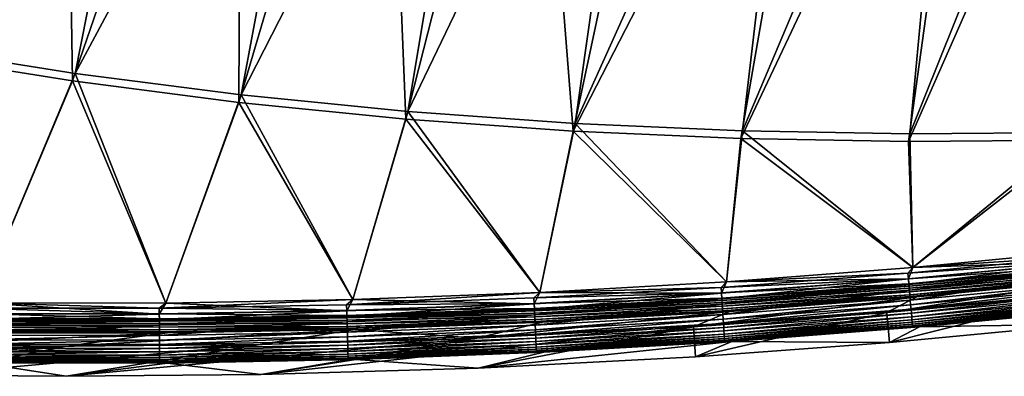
# Model space of a CAD drawing. Header units: metres. Extents: x 0 to 1400, y -1400 to 0.
# Tile 46 of 256: x 427 to 525, y -1400 to -1364. Entities that reach past the tile are written whole.
import ezdxf

# ---------------------------------------------------------------- set-up
doc = ezdxf.new("R2010")
doc.units = ezdxf.units.M

msp = doc.modelspace()

# ---------------------------------------------------------------- linework, layer by layer
at = {"layer": 'None'}
for points in [[(427.733612, -1316.643921, -29.765865), (399.551849, -1363.903687), (415.947754, -1367.000732)], [(442.43811, -1319.00061, -29.759661), (427.733612, -1316.643921, -29.765865), (415.947754, -1367.000732)], [(415.684387, -1367.740601, -3), (421.397583, -1317.011841, -32.35355), (431.363647, -1318.779419, -32.349392)], [(432.182953, -1370.358032, -3), (415.684387, -1367.740601, -3), (431.363647, -1318.779419, -32.349392)], [(432.182953, -1370.358032, -3), (431.363647, -1318.779419, -32.349392), (448.966797, -1321.414063, -32.341949)], [(442.43811, -1319.00061, -29.759661), (415.947754, -1367.000732), (432.428131, -1369.611206)], [(458.445618, -1321.077271, -29.75281), (442.43811, -1319.00061, -29.759661), (432.428131, -1369.611206)], [(448.750488, -1372.495605, -3), (432.182953, -1370.358032, -3), (448.966797, -1321.414063, -32.341949)], [(458.445618, -1321.077271, -29.75281), (432.428131, -1369.611206), (448.977356, -1371.742432)], [(448.750488, -1372.495605, -3), (448.966797, -1321.414063, -32.341949), (463.318176, -1323.110962, -32.335793)], [(474.042999, -1322.622559, -29.74605), (458.445618, -1321.077271, -29.75281), (448.977356, -1371.742432)], [(474.042999, -1322.622559, -29.74605), (448.977356, -1371.742432), (465.580536, -1373.4021)], [(489.453308, -1323.697632, -29.739298), (474.042999, -1322.622559, -29.74605), (465.580536, -1373.4021)], [(465.372162, -1374.161011, -3), (448.750488, -1372.495605, -3), (463.318176, -1323.110962, -32.335793)], [(465.372162, -1374.161011, -3), (463.318176, -1323.110962, -32.335793), (478.02832, -1324.440308, -32.329414)], [(489.453308, -1323.697632, -29.739298), (465.580536, -1373.4021), (482.223511, -1374.598389)], [(504.870239, -1324.334229, -29.732487), (489.453308, -1323.697632, -29.739298), (482.223511, -1374.598389)], [(482.033813, -1375.362671, -3), (465.372162, -1374.161011, -3), (478.02832, -1324.440308, -32.329414)], [(482.033813, -1375.362671, -3), (478.02832, -1324.440308, -32.329414), (492.681549, -1325.36145, -32.322998)], [(504.870239, -1324.334229, -29.732487), (482.223511, -1374.598389), (498.893005, -1375.339478)], [(520.357483, -1324.54187, -29.725595), (504.870239, -1324.334229, -29.732487), (498.893005, -1375.339478)], [(520.357483, -1324.54187, -29.725595), (498.893005, -1375.339478), (515.576355, -1375.634155)], [(536.147217, -1324.317627, -29.718533), (515.576355, -1375.634155), (532.26178, -1375.491089)], [(536.147217, -1324.317627, -29.718533), (520.357483, -1324.54187, -29.725595), (515.576355, -1375.634155)], [(507.469574, -1325.892212, -32.316471), (482.033813, -1375.362671, -3), (492.681549, -1325.36145, -32.322998)], [(498.722107, -1376.108643, -3), (482.033813, -1375.362671, -3), (507.469574, -1325.892212, -32.316471)], [(522.399536, -1326.030151, -32.309837), (498.722107, -1376.108643, -3), (507.469574, -1325.892212, -32.316471)], [(515.424377, -1376.407471, -3), (498.722107, -1376.108643, -3), (522.399536, -1326.030151, -32.309837)], [(532.128784, -1376.268066, -3), (515.424377, -1376.407471, -3), (537.753052, -1325.763794, -32.302982)], [(537.753052, -1325.763794, -32.302982), (515.424377, -1376.407471, -3), (522.399536, -1326.030151, -32.309837)], [(422.842499, -1392.49939, -3), (415.684387, -1367.740601, -3), (432.182953, -1370.358032, -3)], [(422.840698, -1392.49939), (432.428131, -1369.611206), (415.947754, -1367.000732)], [(422.840698, -1392.49939), (441.468323, -1392.511841), (432.428131, -1369.611206)], [(441.468323, -1392.511841), (448.977356, -1371.742432), (432.428131, -1369.611206)], [(441.470093, -1392.511841, -3), (422.842499, -1392.49939, -3), (432.182953, -1370.358032, -3)], [(441.470093, -1392.511841, -3), (432.182953, -1370.358032, -3), (448.750488, -1372.495605, -3)], [(441.468323, -1392.511841), (460.092682, -1392.162842), (448.977356, -1371.742432)], [(460.092682, -1392.162842), (465.580536, -1373.4021), (448.977356, -1371.742432)], [(460.094452, -1392.162842, -3), (441.470093, -1392.511841, -3), (448.750488, -1372.495605, -3)], [(460.094452, -1392.162842, -3), (448.750488, -1372.495605, -3), (465.372162, -1374.161011, -3)], [(460.092682, -1392.162842), (478.706757, -1391.452393), (465.580536, -1373.4021)], [(478.706757, -1391.452393), (482.223511, -1374.598389), (465.580536, -1373.4021)], [(478.708496, -1391.452271, -3), (460.094452, -1392.162842, -3), (465.372162, -1374.161011, -3)], [(478.708496, -1391.452271, -3), (465.372162, -1374.161011, -3), (482.033813, -1375.362671, -3)], [(478.706757, -1391.452393), (497.303528, -1390.380859), (482.223511, -1374.598389)], [(497.303528, -1390.380859), (498.893005, -1375.339478), (482.223511, -1374.598389)], [(497.305267, -1390.380737, -3), (478.708496, -1391.452271, -3), (482.033813, -1375.362671, -3)], [(497.305267, -1390.380737, -3), (482.033813, -1375.362671, -3), (498.722107, -1376.108643, -3)], [(497.303528, -1390.380859), (515.876038, -1388.948608), (498.893005, -1375.339478)], [(515.876038, -1388.948608), (515.576355, -1375.634155), (498.893005, -1375.339478)], [(515.576355, -1375.634155), (515.876038, -1388.948608), (532.26178, -1375.491089)], [(515.876038, -1388.948608), (534.417175, -1387.156128), (532.26178, -1375.491089)], [(515.877686, -1388.948486, -3), (497.305267, -1390.380737, -3), (498.722107, -1376.108643, -3)], [(515.877686, -1388.948486, -3), (498.722107, -1376.108643, -3), (515.424377, -1376.407471, -3)], [(532.128784, -1376.268066, -3), (515.877686, -1388.948486, -3), (515.424377, -1376.407471, -3)], [(534.418884, -1387.155884, -3), (515.877686, -1388.948486, -3), (532.128784, -1376.268066, -3)], [(534.417175, -1387.156128), (515.876038, -1388.948608), (534.014526, -1388.329346, -0.112516)], [(515.877686, -1388.948486, -3), (534.418884, -1387.155884, -3), (533.953674, -1387.754883, -3.055977)], [(515.372864, -1389.531006, -3.055977), (533.953674, -1387.754883, -3.055977), (534.011902, -1388.304565, -3.221156)], [(515.877686, -1388.948486, -3), (533.953674, -1387.754883, -3.055977), (515.372864, -1389.531006, -3.055977)], [(515.420349, -1390.081665, -3.221156), (515.372864, -1389.531006, -3.055977), (534.011902, -1388.304565, -3.221156)], [(515.420349, -1390.081665, -3.221156), (534.011902, -1388.304565, -3.221156), (534.065552, -1388.811157, -3.490045)], [(515.876038, -1388.948608), (515.422485, -1390.106567, -0.112516), (534.014526, -1388.329346, -0.112516)], [(534.014526, -1388.329346, -0.112516), (515.422485, -1390.106567, -0.112516), (515.470947, -1390.667969, -0.251606)], [(534.014526, -1388.329346, -0.112516), (515.470947, -1390.667969, -0.251606), (534.073853, -1388.889771, -0.251606)], [(515.876038, -1388.948608), (497.303528, -1390.380859), (515.422485, -1390.106567, -0.112516)], [(497.305267, -1390.380737, -3), (515.877686, -1388.948486, -3), (515.372864, -1389.531006, -3.055977)], [(515.464172, -1390.589233, -3.490045), (515.420349, -1390.081665, -3.221156), (534.065552, -1388.811157, -3.490045)], [(515.464172, -1390.589233, -3.490045), (534.065552, -1388.811157, -3.490045), (534.090027, -1389.04248, -3.660043)], [(515.484192, -1390.821045, -3.660043), (515.464172, -1390.589233, -3.490045), (534.090027, -1389.04248, -3.660043)], [(534.073853, -1388.889771, -0.251606), (515.470947, -1390.667969, -0.251606), (515.518066, -1391.213379, -0.444534)], [(534.090027, -1389.04248, -3.660043), (534.112732, -1389.256348, -3.851689), (515.484192, -1390.821045, -3.660043)], [(534.112732, -1389.256348, -3.851689), (515.502686, -1391.035278, -3.851689), (515.484192, -1390.821045, -3.660043)], [(534.112732, -1389.256348, -3.851689), (534.151611, -1389.623657, -4.292985), (515.502686, -1391.035278, -3.851689)], [(534.073853, -1388.889771, -0.251606), (515.518066, -1391.213379, -0.444534), (534.131531, -1389.434204, -0.444534)], [(497.303528, -1390.380859), (478.706757, -1391.452393), (496.799591, -1391.523071, -0.112516)], [(478.708496, -1391.452271, -3), (497.305267, -1390.380737, -3), (496.761108, -1390.946655, -3.055977)], [(496.761108, -1390.946655, -3.055977), (515.372864, -1389.531006, -3.055977), (515.420349, -1390.081665, -3.221156)], [(497.305267, -1390.380737, -3), (515.372864, -1389.531006, -3.055977), (496.761108, -1390.946655, -3.055977)], [(496.797943, -1391.498047, -3.221156), (496.761108, -1390.946655, -3.055977), (515.420349, -1390.081665, -3.221156)], [(496.797943, -1391.498047, -3.221156), (515.420349, -1390.081665, -3.221156), (515.464172, -1390.589233, -3.490045)], [(497.303528, -1390.380859), (496.799591, -1391.523071, -0.112516), (515.422485, -1390.106567, -0.112516)], [(515.422485, -1390.106567, -0.112516), (496.799591, -1391.523071, -0.112516), (496.837128, -1392.085205, -0.251606)], [(515.422485, -1390.106567, -0.112516), (496.837128, -1392.085205, -0.251606), (515.470947, -1390.667969, -0.251606)], [(532.522217, -1391.642822, -80.052361), (513.281677, -1393.449219, -80.052361), (534.844238, -1390.103027, -5.918313)], [(534.844238, -1390.103027, -5.918313), (513.281677, -1393.449219, -80.052361), (516.255981, -1391.902222, -5.918313)], [(534.151611, -1389.623657, -4.292985), (515.534424, -1391.403198, -4.292985), (515.502686, -1391.035278, -3.851689)], [(534.131531, -1389.434204, -0.444534), (515.518066, -1391.213379, -0.444534), (515.606079, -1392.233643, -0.985015)], [(534.151611, -1389.623657, -4.292985), (534.180847, -1389.899902, -4.797701), (515.534424, -1391.403198, -4.292985)], [(534.180847, -1389.899902, -4.797701), (515.558289, -1391.679932, -4.797701), (515.534424, -1391.403198, -4.292985)], [(534.180847, -1389.899902, -4.797701), (534.19928, -1390.07373, -5.347445), (515.558289, -1391.679932, -4.797701)], [(534.19928, -1390.07373, -5.347445), (515.573364, -1391.854126, -5.347445), (515.558289, -1391.679932, -4.797701)], [(534.19928, -1390.07373, -5.347445), (534.844238, -1390.103027, -5.918313), (515.573364, -1391.854126, -5.347445)], [(534.844238, -1390.103027, -5.918313), (516.255981, -1391.902222, -5.918313), (515.573364, -1391.854126, -5.347445)], [(534.131531, -1389.434204, -0.444534), (515.606079, -1392.233643, -0.985015), (534.239441, -1390.452515, -0.985015)], [(478.12619, -1392.001953, -3.055977), (496.761108, -1390.946655, -3.055977), (496.797943, -1391.498047, -3.221156)], [(478.708496, -1391.452271, -3), (496.761108, -1390.946655, -3.055977), (478.12619, -1392.001953, -3.055977)], [(496.831879, -1392.00647, -3.490045), (496.797943, -1391.498047, -3.221156), (515.464172, -1390.589233, -3.490045)], [(496.831879, -1392.00647, -3.490045), (515.464172, -1390.589233, -3.490045), (515.484192, -1390.821045, -3.660043)], [(496.847351, -1392.238525, -3.660043), (496.831879, -1392.00647, -3.490045), (515.484192, -1390.821045, -3.660043)], [(515.470947, -1390.667969, -0.251606), (496.837128, -1392.085205, -0.251606), (496.873596, -1392.63147, -0.444534)], [(515.484192, -1390.821045, -3.660043), (515.502686, -1391.035278, -3.851689), (496.847351, -1392.238525, -3.660043)], [(515.502686, -1391.035278, -3.851689), (496.861694, -1392.453125, -3.851689), (496.847351, -1392.238525, -3.660043)], [(515.502686, -1391.035278, -3.851689), (515.534424, -1391.403198, -4.292985), (496.861694, -1392.453125, -3.851689)], [(515.470947, -1390.667969, -0.251606), (496.873596, -1392.63147, -0.444534), (515.518066, -1391.213379, -0.444534)], [(515.518066, -1391.213379, -0.444534), (496.873596, -1392.63147, -0.444534), (496.941803, -1393.653198, -0.985015)], [(515.518066, -1391.213379, -0.444534), (496.941803, -1393.653198, -0.985015), (515.606079, -1392.233643, -0.985015)], [(534.239441, -1390.452515, -0.985015), (515.606079, -1392.233643, -0.985015), (515.646301, -1392.699463, -1.326719)], [(534.239441, -1390.452515, -0.985015), (515.646301, -1392.699463, -1.326719), (534.288696, -1390.91748, -1.326719)], [(534.288696, -1390.91748, -1.326719), (515.646301, -1392.699463, -1.326719), (515.683472, -1393.130127, -1.711938)], [(534.288696, -1390.91748, -1.326719), (515.683472, -1393.130127, -1.711938), (534.334229, -1391.34729, -1.711938)], [(534.334229, -1391.34729, -1.711938), (515.683472, -1393.130127, -1.711938), (515.717224, -1393.521362, -2.137379)], [(515.717224, -1393.521362, -2.137379), (534.375549, -1391.737793, -2.137379), (534.334229, -1391.34729, -1.711938)], [(441.470093, -1392.511841, -3), (460.094452, -1392.162842, -3), (440.817596, -1393.032471, -3.055977)], [(440.817596, -1393.032471, -3.055977), (460.094452, -1392.162842, -3), (459.4758, -1392.697266, -3.055977)], [(460.092682, -1392.162842), (441.468323, -1392.511841), (459.491852, -1393.274658, -0.112516)], [(460.094452, -1392.162842, -3), (478.708496, -1391.452271, -3), (459.4758, -1392.697266, -3.055977)], [(459.4758, -1392.697266, -3.055977), (478.708496, -1391.452271, -3), (478.12619, -1392.001953, -3.055977)], [(459.4758, -1392.697266, -3.055977), (478.12619, -1392.001953, -3.055977), (478.152283, -1392.554077, -3.221156)], [(460.092682, -1392.162842), (459.491852, -1393.274658, -0.112516), (478.153473, -1392.578979, -0.112516)], [(478.706757, -1391.452393), (460.092682, -1392.162842), (478.153473, -1392.578979, -0.112516)], [(478.152283, -1392.554077, -3.221156), (478.12619, -1392.001953, -3.055977), (496.797943, -1391.498047, -3.221156)], [(478.152283, -1392.554077, -3.221156), (496.797943, -1391.498047, -3.221156), (496.831879, -1392.00647, -3.490045)], [(478.176331, -1393.062988, -3.490045), (478.152283, -1392.554077, -3.221156), (496.831879, -1392.00647, -3.490045)], [(478.706757, -1391.452393), (478.153473, -1392.578979, -0.112516), (496.799591, -1391.523071, -0.112516)], [(496.799591, -1391.523071, -0.112516), (478.153473, -1392.578979, -0.112516), (478.180054, -1393.141846, -0.251606)], [(478.176331, -1393.062988, -3.490045), (496.831879, -1392.00647, -3.490045), (496.847351, -1392.238525, -3.660043)], [(478.187317, -1393.295288, -3.660043), (478.176331, -1393.062988, -3.490045), (496.847351, -1392.238525, -3.660043)], [(496.799591, -1391.523071, -0.112516), (478.180054, -1393.141846, -0.251606), (496.837128, -1392.085205, -0.251606)], [(496.837128, -1392.085205, -0.251606), (478.180054, -1393.141846, -0.251606), (478.205902, -1393.688721, -0.444534)], [(496.847351, -1392.238525, -3.660043), (496.861694, -1392.453125, -3.851689), (478.187317, -1393.295288, -3.660043)], [(496.837128, -1392.085205, -0.251606), (478.205902, -1393.688721, -0.444534), (496.873596, -1392.63147, -0.444534)], [(513.281677, -1393.449219, -80.052361), (494.018799, -1394.868896, -80.052361), (516.255981, -1391.902222, -5.918313)], [(516.255981, -1391.902222, -5.918313), (494.018799, -1394.868896, -80.052361), (497.633667, -1393.341309, -5.918313)], [(515.534424, -1391.403198, -4.292985), (496.886292, -1392.821655, -4.292985), (496.861694, -1392.453125, -3.851689)], [(515.534424, -1391.403198, -4.292985), (515.558289, -1391.679932, -4.797701), (496.886292, -1392.821655, -4.292985)], [(515.558289, -1391.679932, -4.797701), (496.904785, -1393.098755, -4.797701), (496.886292, -1392.821655, -4.292985)], [(515.558289, -1391.679932, -4.797701), (515.573364, -1391.854126, -5.347445), (496.904785, -1393.098755, -4.797701)], [(515.573364, -1391.854126, -5.347445), (496.916443, -1393.273193, -5.347445), (496.904785, -1393.098755, -4.797701)], [(515.573364, -1391.854126, -5.347445), (516.255981, -1391.902222, -5.918313), (496.916443, -1393.273193, -5.347445)], [(516.255981, -1391.902222, -5.918313), (497.633667, -1393.341309, -5.918313), (496.916443, -1393.273193, -5.347445)], [(515.606079, -1392.233643, -0.985015), (496.941803, -1393.653198, -0.985015), (496.972961, -1394.119751, -1.326719)], [(515.606079, -1392.233643, -0.985015), (496.972961, -1394.119751, -1.326719), (515.646301, -1392.699463, -1.326719)], [(513.281677, -1393.449219, -80.052361), (532.522217, -1391.642822, -80.052361), (513.532104, -1396.438232, -80)], [(532.522217, -1391.642822, -80.052361), (532.83252, -1394.626221, -80), (513.532104, -1396.438232, -80)], [(515.747314, -1393.869873, -2.598965), (534.375549, -1391.737793, -2.137379), (515.717224, -1393.521362, -2.137379)], [(534.375549, -1391.737793, -2.137379), (515.747314, -1393.869873, -2.598965), (534.412415, -1392.085693, -2.598965)], [(534.412415, -1392.085693, -2.598965), (515.747314, -1393.869873, -2.598965), (515.773438, -1394.172485, -3.09242)], [(534.412415, -1392.085693, -2.598965), (515.773438, -1394.172485, -3.09242), (534.444397, -1392.387817, -3.09242)], [(422.840698, -1392.49939), (422.152924, -1393.585571, -0.112516), (440.822418, -1393.610107, -0.112516)], [(422.153198, -1393.560547, -3.221156), (422.159332, -1393.007935, -3.055977), (440.822205, -1393.585205, -3.221156)], [(422.842499, -1392.49939, -3), (440.817596, -1393.032471, -3.055977), (422.159332, -1393.007935, -3.055977)], [(422.159332, -1393.007935, -3.055977), (440.817596, -1393.032471, -3.055977), (440.822205, -1393.585205, -3.221156)], [(441.468323, -1392.511841), (422.840698, -1392.49939), (440.822418, -1393.610107, -0.112516)], [(422.842499, -1392.49939, -3), (441.470093, -1392.511841, -3), (440.817596, -1393.032471, -3.055977)], [(440.817596, -1393.032471, -3.055977), (459.4758, -1392.697266, -3.055977), (459.49115, -1393.249634, -3.221156)], [(440.822205, -1393.585205, -3.221156), (440.817596, -1393.032471, -3.055977), (459.49115, -1393.249634, -3.221156)], [(440.822205, -1393.585205, -3.221156), (459.49115, -1393.249634, -3.221156), (459.50531, -1393.758911, -3.490045)], [(441.468323, -1392.511841), (440.822418, -1393.610107, -0.112516), (459.491852, -1393.274658, -0.112516)], [(459.491852, -1393.274658, -0.112516), (440.822418, -1393.610107, -0.112516), (440.827118, -1394.173584, -0.251606)], [(459.491852, -1393.274658, -0.112516), (440.827118, -1394.173584, -0.251606), (459.507507, -1393.837891, -0.251606)], [(459.49115, -1393.249634, -3.221156), (459.4758, -1392.697266, -3.055977), (478.152283, -1392.554077, -3.221156)], [(459.49115, -1393.249634, -3.221156), (478.152283, -1392.554077, -3.221156), (478.176331, -1393.062988, -3.490045)], [(459.50531, -1393.758911, -3.490045), (459.49115, -1393.249634, -3.221156), (478.176331, -1393.062988, -3.490045)], [(478.153473, -1392.578979, -0.112516), (459.491852, -1393.274658, -0.112516), (459.507507, -1393.837891, -0.251606)], [(459.50531, -1393.758911, -3.490045), (478.176331, -1393.062988, -3.490045), (478.187317, -1393.295288, -3.660043)], [(459.511749, -1393.991455, -3.660043), (459.50531, -1393.758911, -3.490045), (478.187317, -1393.295288, -3.660043)], [(478.153473, -1392.578979, -0.112516), (459.507507, -1393.837891, -0.251606), (478.180054, -1393.141846, -0.251606)], [(478.180054, -1393.141846, -0.251606), (459.507507, -1393.837891, -0.251606), (459.522705, -1394.385132, -0.444534)], [(478.187317, -1393.295288, -3.660043), (478.197479, -1393.510132, -3.851689), (459.511749, -1393.991455, -3.660043)], [(478.180054, -1393.141846, -0.251606), (459.522705, -1394.385132, -0.444534), (478.205902, -1393.688721, -0.444534)], [(496.861694, -1392.453125, -3.851689), (478.197479, -1393.510132, -3.851689), (478.187317, -1393.295288, -3.660043)], [(496.861694, -1392.453125, -3.851689), (496.886292, -1392.821655, -4.292985), (478.197479, -1393.510132, -3.851689)], [(496.886292, -1392.821655, -4.292985), (478.214905, -1393.879028, -4.292985), (478.197479, -1393.510132, -3.851689)], [(496.873596, -1392.63147, -0.444534), (478.205902, -1393.688721, -0.444534), (478.254242, -1394.711548, -0.985015)], [(496.886292, -1392.821655, -4.292985), (496.904785, -1393.098755, -4.797701), (478.214905, -1393.879028, -4.292985)], [(496.904785, -1393.098755, -4.797701), (478.228027, -1394.156494, -4.797701), (478.214905, -1393.879028, -4.292985)], [(496.904785, -1393.098755, -4.797701), (496.916443, -1393.273193, -5.347445), (478.228027, -1394.156494, -4.797701)], [(496.916443, -1393.273193, -5.347445), (478.236267, -1394.331055, -5.347445), (478.228027, -1394.156494, -4.797701)], [(496.916443, -1393.273193, -5.347445), (497.633667, -1393.341309, -5.918313), (478.236267, -1394.331055, -5.347445)], [(496.873596, -1392.63147, -0.444534), (478.254242, -1394.711548, -0.985015), (496.941803, -1393.653198, -0.985015)], [(515.646301, -1392.699463, -1.326719), (496.972961, -1394.119751, -1.326719), (497.00174, -1394.551025, -1.711938)], [(515.646301, -1392.699463, -1.326719), (497.00174, -1394.551025, -1.711938), (515.683472, -1393.130127, -1.711938)], [(515.683472, -1393.130127, -1.711938), (497.00174, -1394.551025, -1.711938), (497.027893, -1394.942871, -2.137379)], [(515.683472, -1393.130127, -1.711938), (497.027893, -1394.942871, -2.137379), (515.717224, -1393.521362, -2.137379)], [(534.444397, -1392.387817, -3.09242), (515.773438, -1394.172485, -3.09242), (515.795349, -1394.426025, -3.61347)], [(515.795349, -1394.426025, -3.61347), (534.471191, -1392.640869, -3.61347), (534.444397, -1392.387817, -3.09242)], [(515.812744, -1394.627686, -4.157492), (534.471191, -1392.640869, -3.61347), (515.795349, -1394.426025, -3.61347)], [(515.812744, -1394.627686, -4.157492), (534.492554, -1392.842163, -4.157492), (534.471191, -1392.640869, -3.61347)], [(515.825562, -1394.776001, -4.718482), (534.492554, -1392.842163, -4.157492), (515.812744, -1394.627686, -4.157492)], [(515.825562, -1394.776001, -4.718482), (534.50824, -1392.990234, -4.718482), (534.492554, -1392.842163, -4.157492)], [(515.833618, -1394.869873, -5.290087), (534.50824, -1392.990234, -4.718482), (515.825562, -1394.776001, -4.718482)], [(515.833618, -1394.869873, -5.290087), (534.518127, -1393.083984, -5.290087), (534.50824, -1392.990234, -4.718482)], [(516.515991, -1394.890503, -5.865956), (534.518127, -1393.083984, -5.290087), (515.833618, -1394.869873, -5.290087)], [(516.515991, -1394.890503, -5.865956), (535.16217, -1393.085693, -5.865956), (534.518127, -1393.083984, -5.290087)], [(535.16217, -1393.085693, -5.865956), (516.515991, -1394.890503, -5.865956), (532.83252, -1394.626221, -80)], [(440.827118, -1394.173584, -0.251606), (422.146667, -1394.149048, -0.251606), (422.140625, -1394.696411, -0.444534)], [(440.827118, -1394.173584, -0.251606), (422.140625, -1394.696411, -0.444534), (440.831696, -1394.720947, -0.444534)], [(440.8302, -1394.542236, -3.851689), (422.142578, -1394.5177, -3.851689), (422.144989, -1394.302612, -3.660043)], [(422.144989, -1394.302612, -3.660043), (422.147552, -1394.070068, -3.490045), (440.8284, -1394.327271, -3.660043)], [(440.8284, -1394.327271, -3.660043), (440.8302, -1394.542236, -3.851689), (422.144989, -1394.302612, -3.660043)], [(440.822418, -1393.610107, -0.112516), (422.152924, -1393.585571, -0.112516), (422.146667, -1394.149048, -0.251606)], [(440.822418, -1393.610107, -0.112516), (422.146667, -1394.149048, -0.251606), (440.827118, -1394.173584, -0.251606)], [(422.147552, -1394.070068, -3.490045), (422.153198, -1393.560547, -3.221156), (440.826477, -1394.094604, -3.490045)], [(422.147552, -1394.070068, -3.490045), (440.826477, -1394.094604, -3.490045), (440.8284, -1394.327271, -3.660043)], [(422.153198, -1393.560547, -3.221156), (440.822205, -1393.585205, -3.221156), (440.826477, -1394.094604, -3.490045)], [(440.826477, -1394.094604, -3.490045), (440.822205, -1393.585205, -3.221156), (459.50531, -1393.758911, -3.490045)], [(440.826477, -1394.094604, -3.490045), (459.50531, -1393.758911, -3.490045), (459.511749, -1393.991455, -3.660043)], [(440.8284, -1394.327271, -3.660043), (440.826477, -1394.094604, -3.490045), (459.511749, -1393.991455, -3.660043)], [(459.507507, -1393.837891, -0.251606), (440.827118, -1394.173584, -0.251606), (440.831696, -1394.720947, -0.444534)], [(459.511749, -1393.991455, -3.660043), (459.517731, -1394.206421, -3.851689), (440.8284, -1394.327271, -3.660043)], [(459.517731, -1394.206421, -3.851689), (440.8302, -1394.542236, -3.851689), (440.8284, -1394.327271, -3.660043)], [(459.517731, -1394.206421, -3.851689), (459.527985, -1394.575684, -4.292985), (440.8302, -1394.542236, -3.851689)], [(459.507507, -1393.837891, -0.251606), (440.831696, -1394.720947, -0.444534), (459.522705, -1394.385132, -0.444534)], [(478.197479, -1393.510132, -3.851689), (459.517731, -1394.206421, -3.851689), (459.511749, -1393.991455, -3.660043)], [(478.197479, -1393.510132, -3.851689), (478.214905, -1393.879028, -4.292985), (459.517731, -1394.206421, -3.851689)], [(478.214905, -1393.879028, -4.292985), (459.527985, -1394.575684, -4.292985), (459.517731, -1394.206421, -3.851689)], [(478.205902, -1393.688721, -0.444534), (459.522705, -1394.385132, -0.444534), (459.551147, -1395.408813, -0.985015)], [(478.214905, -1393.879028, -4.292985), (478.228027, -1394.156494, -4.797701), (459.527985, -1394.575684, -4.292985)], [(478.228027, -1394.156494, -4.797701), (459.535706, -1394.853271, -4.797701), (459.527985, -1394.575684, -4.292985)], [(478.228027, -1394.156494, -4.797701), (478.236267, -1394.331055, -5.347445), (459.535706, -1394.853271, -4.797701)], [(478.205902, -1393.688721, -0.444534), (459.551147, -1395.408813, -0.985015), (478.254242, -1394.711548, -0.985015)], [(494.018799, -1394.868896, -80.052361), (472.457825, -1395.998535, -80.052361), (497.633667, -1393.341309, -5.918313)], [(497.633667, -1393.341309, -5.918313), (472.457825, -1395.998535, -80.052361), (478.983826, -1394.419312, -5.918313)], [(497.633667, -1393.341309, -5.918313), (478.983826, -1394.419312, -5.918313), (478.236267, -1394.331055, -5.347445)], [(496.941803, -1393.653198, -0.985015), (478.254242, -1394.711548, -0.985015), (478.276306, -1395.178711, -1.326719)], [(496.941803, -1393.653198, -0.985015), (478.276306, -1395.178711, -1.326719), (496.972961, -1394.119751, -1.326719)], [(496.972961, -1394.119751, -1.326719), (478.276306, -1395.178711, -1.326719), (478.296722, -1395.610352, -1.711938)], [(496.972961, -1394.119751, -1.326719), (478.296722, -1395.610352, -1.711938), (497.00174, -1394.551025, -1.711938)], [(494.018799, -1394.868896, -80.052361), (513.281677, -1393.449219, -80.052361), (494.20929, -1397.862305, -80)], [(513.281677, -1393.449219, -80.052361), (513.532104, -1396.438232, -80), (494.20929, -1397.862305, -80)], [(515.717224, -1393.521362, -2.137379), (497.027893, -1394.942871, -2.137379), (497.051208, -1395.29187, -2.598965)], [(497.051208, -1395.29187, -2.598965), (515.747314, -1393.869873, -2.598965), (515.717224, -1393.521362, -2.137379)], [(497.071411, -1395.594971, -3.09242), (515.747314, -1393.869873, -2.598965), (497.051208, -1395.29187, -2.598965)], [(515.747314, -1393.869873, -2.598965), (497.071411, -1395.594971, -3.09242), (515.773438, -1394.172485, -3.09242)], [(515.773438, -1394.172485, -3.09242), (497.071411, -1395.594971, -3.09242), (497.088379, -1395.848877, -3.61347)], [(515.773438, -1394.172485, -3.09242), (497.088379, -1395.848877, -3.61347), (515.795349, -1394.426025, -3.61347)], [(440.831696, -1394.720947, -0.444534), (422.140625, -1394.696411, -0.444534), (422.129272, -1395.720337, -0.985015)], [(440.831696, -1394.720947, -0.444534), (422.129272, -1395.720337, -0.985015), (440.84024, -1395.744995, -0.985015)], [(440.837067, -1395.364136, -5.347445), (422.133484, -1395.339478, -5.347445), (422.135437, -1395.164673, -4.797701)], [(440.835602, -1395.189331, -4.797701), (422.135437, -1395.164673, -4.797701), (422.138489, -1394.886963, -4.292985)], [(440.835602, -1395.189331, -4.797701), (440.837067, -1395.364136, -5.347445), (422.135437, -1395.164673, -4.797701)], [(440.833282, -1394.911621, -4.292985), (422.138489, -1394.886963, -4.292985), (422.142578, -1394.5177, -3.851689)], [(440.833282, -1394.911621, -4.292985), (440.835602, -1395.189331, -4.797701), (422.138489, -1394.886963, -4.292985)], [(440.8302, -1394.542236, -3.851689), (440.833282, -1394.911621, -4.292985), (422.142578, -1394.5177, -3.851689)], [(450.876984, -1396.645264, -80.052361), (431.562134, -1396.813965, -80.052361), (460.312897, -1395.135864, -5.918313)], [(460.312897, -1395.135864, -5.918313), (431.562134, -1396.813965, -80.052361), (441.62738, -1395.48999, -5.918313)], [(459.527985, -1394.575684, -4.292985), (440.833282, -1394.911621, -4.292985), (440.8302, -1394.542236, -3.851689)], [(459.522705, -1394.385132, -0.444534), (440.831696, -1394.720947, -0.444534), (440.84024, -1395.744995, -0.985015)], [(459.527985, -1394.575684, -4.292985), (459.535706, -1394.853271, -4.797701), (440.833282, -1394.911621, -4.292985)], [(459.535706, -1394.853271, -4.797701), (440.835602, -1395.189331, -4.797701), (440.833282, -1394.911621, -4.292985)], [(459.535706, -1394.853271, -4.797701), (459.540558, -1395.027954, -5.347445), (440.835602, -1395.189331, -4.797701)], [(459.540558, -1395.027954, -5.347445), (440.837067, -1395.364136, -5.347445), (440.835602, -1395.189331, -4.797701)], [(459.540558, -1395.027954, -5.347445), (460.312897, -1395.135864, -5.918313), (440.837067, -1395.364136, -5.347445)], [(460.312897, -1395.135864, -5.918313), (441.62738, -1395.48999, -5.918313), (440.837067, -1395.364136, -5.347445)], [(459.522705, -1394.385132, -0.444534), (440.84024, -1395.744995, -0.985015), (459.551147, -1395.408813, -0.985015)], [(472.457825, -1395.998535, -80.052361), (450.876984, -1396.645264, -80.052361), (460.312897, -1395.135864, -5.918313)], [(472.581055, -1398.995605, -80), (450.932861, -1399.644287, -80), (494.018799, -1394.868896, -80.052361)], [(494.018799, -1394.868896, -80.052361), (450.932861, -1399.644287, -80), (472.457825, -1395.998535, -80.052361)], [(478.236267, -1394.331055, -5.347445), (459.540558, -1395.027954, -5.347445), (459.535706, -1394.853271, -4.797701)], [(478.236267, -1394.331055, -5.347445), (478.983826, -1394.419312, -5.918313), (459.540558, -1395.027954, -5.347445)], [(478.983826, -1394.419312, -5.918313), (460.312897, -1395.135864, -5.918313), (459.540558, -1395.027954, -5.347445)], [(478.254242, -1394.711548, -0.985015), (459.551147, -1395.408813, -0.985015), (459.564148, -1395.876221, -1.326719)], [(478.254242, -1394.711548, -0.985015), (459.564148, -1395.876221, -1.326719), (478.276306, -1395.178711, -1.326719)], [(478.276306, -1395.178711, -1.326719), (459.564148, -1395.876221, -1.326719), (459.576141, -1396.308228, -1.711938)], [(478.276306, -1395.178711, -1.326719), (459.576141, -1396.308228, -1.711938), (478.296722, -1395.610352, -1.711938)], [(472.457825, -1395.998535, -80.052361), (460.312897, -1395.135864, -5.918313), (478.983826, -1394.419312, -5.918313)], [(494.20929, -1397.862305, -80), (472.581055, -1398.995605, -80), (494.018799, -1394.868896, -80.052361)], [(497.00174, -1394.551025, -1.711938), (478.296722, -1395.610352, -1.711938), (478.315247, -1396.002563, -2.137379)], [(497.00174, -1394.551025, -1.711938), (478.315247, -1396.002563, -2.137379), (497.027893, -1394.942871, -2.137379)], [(497.027893, -1394.942871, -2.137379), (478.315247, -1396.002563, -2.137379), (478.331757, -1396.352051, -2.598965)], [(497.027893, -1394.942871, -2.137379), (478.331757, -1396.352051, -2.598965), (497.051208, -1395.29187, -2.598965)], [(497.051208, -1395.29187, -2.598965), (478.331757, -1396.352051, -2.598965), (478.3461, -1396.655396, -3.09242)], [(478.3461, -1396.655396, -3.09242), (497.071411, -1395.594971, -3.09242), (497.051208, -1395.29187, -2.598965)], [(515.795349, -1394.426025, -3.61347), (497.088379, -1395.848877, -3.61347), (497.101868, -1396.050903, -4.157492)], [(497.101868, -1396.050903, -4.157492), (515.812744, -1394.627686, -4.157492), (515.795349, -1394.426025, -3.61347)], [(497.111786, -1396.199463, -4.718482), (515.812744, -1394.627686, -4.157492), (497.101868, -1396.050903, -4.157492)], [(497.111786, -1396.199463, -4.718482), (515.825562, -1394.776001, -4.718482), (515.812744, -1394.627686, -4.157492)], [(497.118042, -1396.293457, -5.290087), (515.825562, -1394.776001, -4.718482), (497.111786, -1396.199463, -4.718482)], [(497.118042, -1396.293457, -5.290087), (515.833618, -1394.869873, -5.290087), (515.825562, -1394.776001, -4.718482)], [(497.835663, -1396.333984, -5.865956), (515.833618, -1394.869873, -5.290087), (497.118042, -1396.293457, -5.290087)], [(497.835663, -1396.333984, -5.865956), (516.515991, -1394.890503, -5.865956), (515.833618, -1394.869873, -5.290087)], [(516.515991, -1394.890503, -5.865956), (497.835663, -1396.333984, -5.865956), (513.532104, -1396.438232, -80)], [(532.83252, -1394.626221, -80), (516.515991, -1394.890503, -5.865956), (513.532104, -1396.438232, -80)], [(441.62738, -1395.48999, -5.918313), (417.134186, -1396.6875, -80.052361), (422.933746, -1395.481201, -5.918313)], [(431.562134, -1396.813965, -80.052361), (417.134186, -1396.6875, -80.052361), (441.62738, -1395.48999, -5.918313)], [(440.844147, -1396.212524, -1.326719), (422.124084, -1396.187988, -1.326719), (422.119293, -1396.620117, -1.711938)], [(440.844147, -1396.212524, -1.326719), (422.119293, -1396.620117, -1.711938), (440.847778, -1396.644775, -1.711938)], [(440.84024, -1395.744995, -0.985015), (422.129272, -1395.720337, -0.985015), (422.124084, -1396.187988, -1.326719)], [(440.84024, -1395.744995, -0.985015), (422.124084, -1396.187988, -1.326719), (440.844147, -1396.212524, -1.326719)], [(440.837067, -1395.364136, -5.347445), (441.62738, -1395.48999, -5.918313), (422.133484, -1395.339478, -5.347445)], [(441.62738, -1395.48999, -5.918313), (422.933746, -1395.481201, -5.918313), (422.133484, -1395.339478, -5.347445)], [(450.932861, -1399.644287, -80), (431.558289, -1399.813477, -80), (472.457825, -1395.998535, -80.052361)], [(472.457825, -1395.998535, -80.052361), (431.558289, -1399.813477, -80), (450.876984, -1396.645264, -80.052361)], [(459.551147, -1395.408813, -0.985015), (440.84024, -1395.744995, -0.985015), (440.844147, -1396.212524, -1.326719)], [(459.551147, -1395.408813, -0.985015), (440.844147, -1396.212524, -1.326719), (459.564148, -1395.876221, -1.326719)], [(459.564148, -1395.876221, -1.326719), (440.844147, -1396.212524, -1.326719), (440.847778, -1396.644775, -1.711938)], [(459.564148, -1395.876221, -1.326719), (440.847778, -1396.644775, -1.711938), (459.576141, -1396.308228, -1.711938)], [(478.296722, -1395.610352, -1.711938), (459.576141, -1396.308228, -1.711938), (459.587067, -1396.700806, -2.137379)], [(478.296722, -1395.610352, -1.711938), (459.587067, -1396.700806, -2.137379), (478.315247, -1396.002563, -2.137379)], [(478.315247, -1396.002563, -2.137379), (459.587067, -1396.700806, -2.137379), (459.596771, -1397.050415, -2.598965)], [(478.315247, -1396.002563, -2.137379), (459.596771, -1397.050415, -2.598965), (478.331757, -1396.352051, -2.598965)], [(478.358124, -1396.909668, -3.61347), (497.071411, -1395.594971, -3.09242), (478.3461, -1396.655396, -3.09242)], [(497.071411, -1395.594971, -3.09242), (478.358124, -1396.909668, -3.61347), (497.088379, -1395.848877, -3.61347)], [(497.088379, -1395.848877, -3.61347), (478.358124, -1396.909668, -3.61347), (478.367676, -1397.111816, -4.157492)], [(497.088379, -1395.848877, -3.61347), (478.367676, -1397.111816, -4.157492), (497.101868, -1396.050903, -4.157492)], [(497.101868, -1396.050903, -4.157492), (478.367676, -1397.111816, -4.157492), (478.374695, -1397.26062, -4.718482)], [(478.374695, -1397.26062, -4.718482), (497.111786, -1396.199463, -4.718482), (497.101868, -1396.050903, -4.157492)], [(478.37915, -1397.354736, -5.290087), (497.111786, -1396.199463, -4.718482), (478.374695, -1397.26062, -4.718482)], [(478.37915, -1397.354736, -5.290087), (497.118042, -1396.293457, -5.290087), (497.111786, -1396.199463, -4.718482)], [(394.43689, -1399.053101, -80), (417.134186, -1396.6875, -80.052361), (431.562134, -1396.813965, -80.052361)], [(431.562134, -1396.813965, -80.052361), (405.012024, -1399.415039, -80), (394.43689, -1399.053101, -80)], [(417.085602, -1399.686646, -80), (405.012024, -1399.415039, -80), (431.562134, -1396.813965, -80.052361)], [(431.558289, -1399.813477, -80), (417.085602, -1399.686646, -80), (450.876984, -1396.645264, -80.052361)], [(450.876984, -1396.645264, -80.052361), (417.085602, -1399.686646, -80), (431.562134, -1396.813965, -80.052361)], [(440.851044, -1397.037476, -2.137379), (422.11496, -1397.012817, -2.137379), (422.111084, -1397.362549, -2.598965)], [(440.851044, -1397.037476, -2.137379), (422.111084, -1397.362549, -2.598965), (440.853973, -1397.387207, -2.598965)], [(440.847778, -1396.644775, -1.711938), (422.119293, -1396.620117, -1.711938), (422.11496, -1397.012817, -2.137379)], [(440.847778, -1396.644775, -1.711938), (422.11496, -1397.012817, -2.137379), (440.851044, -1397.037476, -2.137379)], [(459.576141, -1396.308228, -1.711938), (440.847778, -1396.644775, -1.711938), (440.851044, -1397.037476, -2.137379)], [(459.576141, -1396.308228, -1.711938), (440.851044, -1397.037476, -2.137379), (459.587067, -1396.700806, -2.137379)], [(459.587067, -1396.700806, -2.137379), (440.851044, -1397.037476, -2.137379), (440.853973, -1397.387207, -2.598965)], [(459.587067, -1396.700806, -2.137379), (440.853973, -1397.387207, -2.598965), (459.596771, -1397.050415, -2.598965)], [(459.596771, -1397.050415, -2.598965), (440.853973, -1397.387207, -2.598965), (440.856506, -1397.690918, -3.09242)], [(459.596771, -1397.050415, -2.598965), (440.856506, -1397.690918, -3.09242), (459.605225, -1397.354004, -3.09242)], [(478.331757, -1396.352051, -2.598965), (459.596771, -1397.050415, -2.598965), (459.605225, -1397.354004, -3.09242)], [(478.331757, -1396.352051, -2.598965), (459.605225, -1397.354004, -3.09242), (478.3461, -1396.655396, -3.09242)], [(478.3461, -1396.655396, -3.09242), (459.605225, -1397.354004, -3.09242), (459.612274, -1397.608398, -3.61347)], [(459.612274, -1397.608398, -3.61347), (478.358124, -1396.909668, -3.61347), (478.3461, -1396.655396, -3.09242)], [(459.61792, -1397.810791, -4.157492), (478.358124, -1396.909668, -3.61347), (459.612274, -1397.608398, -3.61347)], [(478.358124, -1396.909668, -3.61347), (459.61792, -1397.810791, -4.157492), (478.367676, -1397.111816, -4.157492)], [(478.367676, -1397.111816, -4.157492), (459.61792, -1397.810791, -4.157492), (459.62204, -1397.959595, -4.718482)], [(478.367676, -1397.111816, -4.157492), (459.62204, -1397.959595, -4.718482), (478.374695, -1397.26062, -4.718482)], [(478.374695, -1397.26062, -4.718482), (459.62204, -1397.959595, -4.718482), (459.624664, -1398.053833, -5.290087)], [(459.624664, -1398.053833, -5.290087), (478.37915, -1397.354736, -5.290087), (478.374695, -1397.26062, -4.718482)], [(497.835663, -1396.333984, -5.865956), (472.581055, -1398.995605, -80), (494.20929, -1397.862305, -80)], [(497.835663, -1396.333984, -5.865956), (479.127716, -1397.415405, -5.865956), (472.581055, -1398.995605, -80)], [(479.127716, -1397.415405, -5.865956), (497.118042, -1396.293457, -5.290087), (478.37915, -1397.354736, -5.290087)], [(479.127716, -1397.415405, -5.865956), (497.835663, -1396.333984, -5.865956), (497.118042, -1396.293457, -5.290087)], [(513.532104, -1396.438232, -80), (497.835663, -1396.333984, -5.865956), (494.20929, -1397.862305, -80)], [(440.860321, -1398.147827, -4.157492), (422.102631, -1398.123169, -4.157492), (422.100983, -1398.272095, -4.718482)], [(422.100983, -1398.272095, -4.718482), (440.861572, -1398.296753, -4.718482), (440.860321, -1398.147827, -4.157492)], [(440.858612, -1397.945435, -3.61347), (422.104889, -1397.920776, -3.61347), (422.102631, -1398.123169, -4.157492)], [(440.858612, -1397.945435, -3.61347), (422.102631, -1398.123169, -4.157492), (440.860321, -1398.147827, -4.157492)], [(440.856506, -1397.690918, -3.09242), (422.107697, -1397.66626, -3.09242), (422.104889, -1397.920776, -3.61347)], [(440.856506, -1397.690918, -3.09242), (422.104889, -1397.920776, -3.61347), (440.858612, -1397.945435, -3.61347)], [(440.853973, -1397.387207, -2.598965), (422.111084, -1397.362549, -2.598965), (422.107697, -1397.66626, -3.09242)], [(440.853973, -1397.387207, -2.598965), (422.107697, -1397.66626, -3.09242), (440.856506, -1397.690918, -3.09242)], [(459.605225, -1397.354004, -3.09242), (440.856506, -1397.690918, -3.09242), (440.858612, -1397.945435, -3.61347)], [(459.605225, -1397.354004, -3.09242), (440.858612, -1397.945435, -3.61347), (459.612274, -1397.608398, -3.61347)], [(459.612274, -1397.608398, -3.61347), (440.858612, -1397.945435, -3.61347), (440.860321, -1398.147827, -4.157492)], [(440.860321, -1398.147827, -4.157492), (459.61792, -1397.810791, -4.157492), (459.612274, -1397.608398, -3.61347)], [(440.861572, -1398.296753, -4.718482), (459.61792, -1397.810791, -4.157492), (440.860321, -1398.147827, -4.157492)], [(459.61792, -1397.810791, -4.157492), (440.861572, -1398.296753, -4.718482), (459.62204, -1397.959595, -4.718482)], [(459.62204, -1397.959595, -4.718482), (440.861572, -1398.296753, -4.718482), (440.862335, -1398.390991, -5.290087)], [(459.62204, -1397.959595, -4.718482), (440.862335, -1398.390991, -5.290087), (459.624664, -1398.053833, -5.290087)], [(440.862335, -1398.390991, -5.290087), (460.398651, -1398.134155, -5.865956), (459.624664, -1398.053833, -5.290087)], [(441.654907, -1398.489502, -5.865956), (460.398651, -1398.134155, -5.865956), (440.862335, -1398.390991, -5.290087)], [(460.398651, -1398.134155, -5.865956), (441.654907, -1398.489502, -5.865956), (450.932861, -1399.644287, -80)], [(472.581055, -1398.995605, -80), (460.398651, -1398.134155, -5.865956), (450.932861, -1399.644287, -80)], [(460.398651, -1398.134155, -5.865956), (478.37915, -1397.354736, -5.290087), (459.624664, -1398.053833, -5.290087)], [(460.398651, -1398.134155, -5.865956), (479.127716, -1397.415405, -5.865956), (478.37915, -1397.354736, -5.290087)], [(479.127716, -1397.415405, -5.865956), (460.398651, -1398.134155, -5.865956), (472.581055, -1398.995605, -80)], [(431.558289, -1399.813477, -80), (422.903015, -1398.480713, -5.865956), (417.085602, -1399.686646, -80)], [(422.099945, -1398.366211, -5.290087), (440.861572, -1398.296753, -4.718482), (422.100983, -1398.272095, -4.718482)], [(440.861572, -1398.296753, -4.718482), (422.099945, -1398.366211, -5.290087), (440.862335, -1398.390991, -5.290087)], [(422.903015, -1398.480713, -5.865956), (441.654907, -1398.489502, -5.865956), (422.099945, -1398.366211, -5.290087)], [(422.099945, -1398.366211, -5.290087), (441.654907, -1398.489502, -5.865956), (440.862335, -1398.390991, -5.290087)], [(441.654907, -1398.489502, -5.865956), (422.903015, -1398.480713, -5.865956), (431.558289, -1399.813477, -80)], [(450.932861, -1399.644287, -80), (441.654907, -1398.489502, -5.865956), (431.558289, -1399.813477, -80)]]:
    msp.add_3dface(points, dxfattribs=at)

doc.saveas('drawing.dxf')
